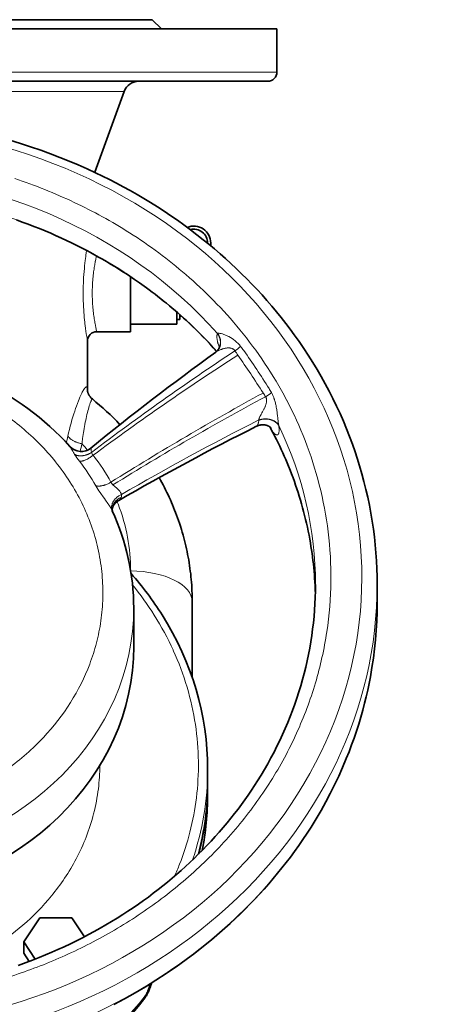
# Model space of a CAD drawing. Header units: inches. Extents: x 2941 to 3337, y 359 to 776.
# Tile 12 of 28: x 3139 to 3166, y 524 to 588. Entities that reach past the tile are written whole.
import ezdxf

# ---------------------------------------------------------------- set-up
doc = ezdxf.new("R2010")
doc.units = ezdxf.units.IN
doc.header["$MEASUREMENT"] = 0

msp = doc.modelspace()

# ---------------------------------------------------------------- linework, layer by layer
at = {"color": 7, "lineweight": 35}
for p, q in [((3147.376, 588.282), (3126.976, 588.282)), ((3155.476, 587.682), (3098.476, 587.682)), ((3126.976, 584.282), (3154.876, 584.282)), ((3143.645, 578.37), (3145.557, 583.625)), ((3149.976, 545.6), (3149.976, 550.477))]:
    msp.add_line(p, q, dxfattribs=at)
at = {"color": 7, "lineweight": 35, "ltscale": 0.106066}
msp.add_line((3147.376, 588.282), (3147.976, 587.682), dxfattribs=at)
at = {"color": 7, "lineweight": 35, "ltscale": 0.35}
msp.add_line((3155.476, 584.882), (3155.476, 587.682), dxfattribs=at)
at = {"color": 7, "lineweight": 13}
for p, q in [((3155.476, 584.882), (3126.976, 584.882)), ((3145.557, 583.625), (3135.885, 583.625))]:
    msp.add_line(p, q, dxfattribs=at)
at = {"color": 7, "lineweight": 35, "ltscale": 0.001794}
msp.add_line((3150.976, 573.776), (3150.976, 573.761), dxfattribs=at)
at = {"color": 7, "lineweight": 35, "ltscale": 0.022437}
msp.add_line((3151.176, 573.596), (3151.176, 573.776), dxfattribs=at)
at = {"color": 7, "lineweight": 13, "ltscale": 0.015825}
msp.add_line((3143.76, 572.947), (3143.733, 572.823), dxfattribs=at)
at = {"color": 7, "lineweight": 35, "ltscale": 0.133968}
msp.add_line((3145.976, 570.518), (3145.976, 571.589), dxfattribs=at)
at = {"color": 7, "lineweight": 35, "ltscale": 0.3125}
for p, q in [((3145.976, 568.018), (3145.976, 570.518)), ((3146.176, 550.07), (3146.176, 547.57))]:
    msp.add_line(p, q, dxfattribs=at)
at = {"color": 7, "lineweight": 35, "ltscale": 0.096886}
msp.add_line((3148.976, 569.293), (3148.976, 568.518), dxfattribs=at)
at = {"color": 7, "lineweight": 35, "ltscale": 0.375}
msp.add_line((3145.976, 568.518), (3148.976, 568.518), dxfattribs=at)
at = {"color": 7, "lineweight": 35, "ltscale": 0.025}
msp.add_line((3148.976, 568.818), (3149.176, 568.818), dxfattribs=at)
at = {"color": 7, "lineweight": 35, "ltscale": 0.037425}
msp.add_line((3149.176, 568.818), (3149.176, 569.117), dxfattribs=at)
at = {"color": 7, "lineweight": 35, "ltscale": 0.013904}
msp.add_line((3149.176, 569.018), (3149.288, 569.018), dxfattribs=at)
at = {"color": 7, "lineweight": 13, "ltscale": 0.006316}
msp.add_line((3143.765, 568.067), (3143.776, 568.018), dxfattribs=at)
at = {"color": 7, "lineweight": 35, "ltscale": 0.275}
msp.add_line((3143.776, 568.018), (3145.976, 568.018), dxfattribs=at)
at = {"color": 7, "lineweight": 13, "ltscale": 0.001131}
msp.add_line((3151.609, 567.898), (3151.616, 567.903), dxfattribs=at)
at = {"color": 7, "lineweight": 35, "ltscale": 0.404482}
msp.add_line((3143.176, 564.182), (3143.176, 567.418), dxfattribs=at)
at = {"color": 7, "lineweight": 13, "ltscale": 0.002916}
msp.add_line((3154.292, 562.265), (3154.295, 562.288), dxfattribs=at)
at = {"color": 7, "lineweight": 13, "ltscale": 0.003127}
msp.add_line((3155.588, 561.946), (3155.593, 561.922), dxfattribs=at)
at = {"color": 7, "lineweight": 13, "ltscale": 0.014204}
msp.add_line((3144.912, 558.002), (3144.998, 557.928), dxfattribs=at)
at = {"color": 7, "lineweight": 35, "ltscale": 0.15}
msp.add_line((3161.976, 551.598), (3161.976, 550.398), dxfattribs=at)
at = {"color": 7, "lineweight": 35, "ltscale": 0.1125}
msp.add_line((3150.976, 538.693), (3150.976, 539.593), dxfattribs=at)
at = {"color": 7, "lineweight": 35, "ltscale": 0.0875}
msp.add_line((3150.976, 537.944), (3150.976, 538.644), dxfattribs=at)
at = {"color": 7, "lineweight": 35, "ltscale": 0.234187}
msp.add_line((3139.04, 528.396), (3140.079, 529.954), dxfattribs=at)
at = {"color": 7, "lineweight": 35, "ltscale": 0.259808}
msp.add_line((3140.079, 529.954), (3142.158, 529.954), dxfattribs=at)
at = {"color": 7, "lineweight": 35, "ltscale": 0.185139}
msp.add_line((3142.158, 529.954), (3142.979, 528.722), dxfattribs=at)
at = {"color": 7, "lineweight": 35, "ltscale": 0.168411}
msp.add_line((3139.787, 527.275), (3139.04, 528.396), dxfattribs=at)
at = {"color": 7, "lineweight": 35, "ltscale": 0.09375}
msp.add_line((3139.04, 528.396), (3139.04, 527.646), dxfattribs=at)
at = {"color": 7, "lineweight": 35, "ltscale": 0.078702}
msp.add_line((3139.04, 527.646), (3139.389, 527.122), dxfattribs=at)
at = {"color": 7, "lineweight": 35}
for points in [[(3138.136, 580.455), (3138.82, 580.248), (3139.488, 580.033), (3140.138, 579.809), (3140.773, 579.579), (3141.391, 579.343), (3141.993, 579.1), (3142.579, 578.852), (3143.149, 578.599), (3143.704, 578.342)], [(3143.704, 578.342), (3144.157, 578.125), (3144.606, 577.901), (3145.056, 577.669), (3145.503, 577.43), (3145.95, 577.184), (3146.394, 576.931), (3146.837, 576.669), (3147.276, 576.402), (3147.714, 576.126), (3148.149, 575.844), (3148.582, 575.553), (3149.01, 575.256), (3149.436, 574.95), (3149.858, 574.639), (3150.277, 574.319), (3150.691, 573.992), (3151.058, 573.694), (3151.421, 573.39), (3151.781, 573.081), (3152.136, 572.766), (3152.488, 572.445), (3152.835, 572.118), (3153.178, 571.786), (3153.517, 571.449), (3153.851, 571.106), (3154.18, 570.758), (3154.504, 570.404), (3154.823, 570.045), (3155.137, 569.681), (3155.445, 569.312), (3155.748, 568.938), (3156.045, 568.559), (3156.323, 568.192), (3156.597, 567.82), (3156.909, 567.38), (3157.213, 566.935), (3157.51, 566.484), (3157.798, 566.028), (3158.077, 565.566), (3158.348, 565.1), (3158.61, 564.629), (3158.863, 564.153), (3159.107, 563.674), (3159.342, 563.189), (3159.567, 562.701), (3159.783, 562.209), (3159.989, 561.714), (3160.185, 561.215), (3160.372, 560.714), (3160.548, 560.209), (3160.682, 559.804), (3160.839, 559.3), (3160.986, 558.793), (3161.122, 558.285), (3161.249, 557.774), (3161.366, 557.262), (3161.472, 556.749), (3161.568, 556.235), (3161.654, 555.72), (3161.73, 555.204), (3161.796, 554.688), (3161.851, 554.173), (3161.896, 553.656), (3161.931, 553.141), (3161.956, 552.626), (3161.971, 552.112), (3161.976, 551.598)], [(3138.559, 575.276), (3138.942, 575.14), (3139.318, 575.001), (3139.693, 574.857), (3140.061, 574.712), (3140.428, 574.561), (3140.788, 574.409), (3141.147, 574.252), (3141.499, 574.093), (3141.849, 573.93)], [(3141.849, 573.93), (3142.103, 573.808), (3142.356, 573.685), (3142.612, 573.557), (3142.866, 573.426), (3143.124, 573.292), (3143.381, 573.155), (3143.64, 573.013), (3143.898, 572.869), (3144.159, 572.721), (3144.419, 572.569), (3144.681, 572.413), (3144.942, 572.255), (3145.211, 572.087), (3145.478, 571.917), (3145.703, 571.771), (3145.928, 571.622), (3146.235, 571.414), (3146.543, 571.2), (3146.697, 571.091), (3146.85, 570.981), (3147.015, 570.861), (3147.179, 570.74), (3147.371, 570.596), (3147.561, 570.451), (3147.747, 570.307), (3147.933, 570.161), (3148.12, 570.011), (3148.305, 569.861), (3148.491, 569.707), (3148.675, 569.552), (3148.86, 569.393), (3149.044, 569.233), (3149.229, 569.07), (3149.412, 568.906), (3149.595, 568.738), (3149.777, 568.568), (3149.994, 568.362), (3150.209, 568.154), (3150.439, 567.926), (3150.667, 567.695), (3150.893, 567.461), (3151.117, 567.223), (3151.34, 566.981), (3151.561, 566.735)], [(3151.783, 567.166), (3151.782, 567.147), (3151.78, 567.134), (3151.778, 567.118), (3151.775, 567.102), (3151.77, 567.083), (3151.764, 567.062), (3151.759, 567.044), (3151.752, 567.026)], [(3143.176, 564.189), (3143.179, 564.162), (3143.184, 564.137), (3143.187, 564.121), (3143.192, 564.102), (3143.198, 564.081), (3143.206, 564.056), (3143.216, 564.03), (3143.225, 564.006), (3143.236, 563.981), (3143.248, 563.955), (3143.262, 563.928), (3143.276, 563.903), (3143.291, 563.878), (3143.307, 563.853), (3143.324, 563.828), (3143.342, 563.804), (3143.361, 563.78), (3143.381, 563.756), (3143.402, 563.733), (3143.423, 563.711), (3143.445, 563.69), (3143.469, 563.669), (3143.493, 563.648)], [(3154.145, 561.874), (3154.174, 561.888), (3154.203, 561.901), (3154.233, 561.913), (3154.262, 561.923), (3154.283, 561.93), (3154.304, 561.936), (3154.324, 561.942), (3154.345, 561.947), (3154.366, 561.952), (3154.387, 561.956), (3154.419, 561.961), (3154.45, 561.965), (3154.482, 561.968), (3154.514, 561.97), (3154.546, 561.971), (3154.578, 561.971), (3154.609, 561.97), (3154.639, 561.967), (3154.67, 561.964), (3154.701, 561.959), (3154.731, 561.953), (3154.761, 561.947), (3154.79, 561.939), (3154.819, 561.93), (3154.846, 561.921), (3154.873, 561.911), (3154.9, 561.899), (3154.925, 561.888), (3154.948, 561.876), (3154.969, 561.864), (3154.987, 561.853), (3155.001, 561.844), (3155.022, 561.829), (3155.038, 561.817), (3155.056, 561.802)], [(3155.017, 561.833), (3155.127, 561.628), (3155.236, 561.423), (3155.342, 561.216), (3155.448, 561.007), (3155.551, 560.796), (3155.653, 560.585), (3155.754, 560.37), (3155.852, 560.155), (3155.948, 559.939), (3156.044, 559.719), (3156.137, 559.498), (3156.228, 559.276), (3156.327, 559.029), (3156.423, 558.781), (3156.516, 558.531), (3156.603, 558.293), (3156.686, 558.055), (3156.768, 557.813), (3156.847, 557.571), (3156.924, 557.327), (3156.998, 557.081), (3157.07, 556.834), (3157.14, 556.586), (3157.207, 556.335), (3157.272, 556.084), (3157.334, 555.831), (3157.393, 555.577), (3157.45, 555.321), (3157.504, 555.064), (3157.556, 554.802), (3157.605, 554.539), (3157.645, 554.308), (3157.683, 554.077), (3157.719, 553.846), (3157.752, 553.619), (3157.783, 553.391), (3157.811, 553.162), (3157.838, 552.932), (3157.862, 552.702), (3157.884, 552.471), (3157.903, 552.237), (3157.921, 552.003), (3157.936, 551.769), (3157.95, 551.512), (3157.961, 551.255), (3157.969, 550.997)], [(3147.827, 558.54), (3147.915, 558.383), (3148.001, 558.225), (3148.085, 558.067), (3148.168, 557.907), (3148.249, 557.747), (3148.328, 557.585), (3148.406, 557.424), (3148.481, 557.261), (3148.555, 557.098), (3148.627, 556.934), (3148.698, 556.769), (3148.766, 556.604), (3148.833, 556.438), (3148.897, 556.271), (3148.96, 556.104), (3149.023, 555.931), (3149.085, 555.758), (3149.144, 555.583), (3149.209, 555.383), (3149.272, 555.182), (3149.33, 554.988), (3149.385, 554.793), (3149.431, 554.625), (3149.475, 554.456), (3149.517, 554.287), (3149.561, 554.105), (3149.602, 553.922), (3149.641, 553.739), (3149.677, 553.558), (3149.712, 553.377), (3149.744, 553.195), (3149.774, 553.013), (3149.802, 552.831), (3149.828, 552.649), (3149.852, 552.468), (3149.874, 552.286), (3149.893, 552.104), (3149.911, 551.923), (3149.926, 551.741), (3149.94, 551.559), (3149.951, 551.379), (3149.96, 551.198), (3149.967, 551.017), (3149.972, 550.837), (3149.975, 550.657), (3149.976, 550.477)], [(3145.203, 557.059), (3145.173, 557.041), (3145.143, 557.021), (3145.115, 557.001), (3145.088, 556.98), (3145.061, 556.958), (3145.035, 556.935), (3145.01, 556.911), (3144.987, 556.886), (3144.964, 556.861), (3144.942, 556.834), (3144.922, 556.807), (3144.904, 556.782), (3144.886, 556.754), (3144.869, 556.726), (3144.854, 556.698), (3144.841, 556.67), (3144.832, 556.651), (3144.822, 556.626), (3144.813, 556.603), (3144.806, 556.581), (3144.8, 556.563), (3144.793, 556.537), (3144.788, 556.515), (3144.785, 556.498), (3144.783, 556.482), (3144.782, 556.476)], [(3144.88, 524.33), (3145.572, 524.696), (3146.261, 525.08), (3146.94, 525.479), (3147.615, 525.896), (3148.28, 526.327), (3148.937, 526.775), (3149.584, 527.238), (3150.14, 527.654), (3150.686, 528.082), (3151.225, 528.521), (3151.754, 528.971), (3152.093, 529.269), (3152.428, 529.572), (3152.758, 529.88), (3153.084, 530.192), (3153.405, 530.508), (3153.722, 530.829), (3154.034, 531.154), (3154.342, 531.484), (3154.644, 531.817), (3154.941, 532.154), (3155.233, 532.495), (3155.52, 532.841), (3155.801, 533.189), (3156.077, 533.542), (3156.348, 533.898), (3156.612, 534.258), (3156.891, 534.648), (3157.163, 535.043), (3157.427, 535.441), (3157.685, 535.843), (3158.017, 536.38), (3158.336, 536.925), (3158.642, 537.474), (3158.935, 538.029), (3159.215, 538.587), (3159.482, 539.151), (3159.735, 539.716), (3159.976, 540.288), (3160.152, 540.732), (3160.321, 541.179), (3160.481, 541.626), (3160.634, 542.076), (3160.778, 542.526), (3160.913, 542.978), (3161.041, 543.43), (3161.16, 543.884), (3161.265, 544.313), (3161.363, 544.745), (3161.454, 545.175), (3161.537, 545.607), (3161.641, 546.209), (3161.731, 546.813), (3161.807, 547.413), (3161.868, 548.015), (3161.916, 548.613), (3161.95, 549.212), (3161.97, 549.805), (3161.976, 550.399)], [(3154.213, 538.845), (3154.016, 538.538), (3153.815, 538.233), (3153.606, 537.927), (3153.394, 537.624), (3153.173, 537.32), (3152.949, 537.018), (3152.717, 536.716), (3152.481, 536.417), (3152.237, 536.117), (3151.989, 535.821), (3151.733, 535.524), (3151.473, 535.231), (3151.205, 534.938), (3150.933, 534.649), (3150.654, 534.36), (3150.37, 534.075), (3150.1, 533.81), (3149.826, 533.549), (3149.545, 533.289), (3149.261, 533.032), (3148.971, 532.777), (3148.677, 532.525), (3148.376, 532.275), (3148.072, 532.028), (3147.762, 531.783), (3147.449, 531.542), (3147.129, 531.303), (3146.806, 531.068), (3146.477, 530.835), (3146.144, 530.607), (3145.806, 530.38), (3145.464, 530.159), (3145.104, 529.931), (3144.74, 529.709), (3144.37, 529.489), (3143.997, 529.274), (3143.618, 529.063), (3143.237, 528.857), (3142.849, 528.655), (3142.459, 528.458), (3142.064, 528.264), (3141.665, 528.077), (3141.262, 527.893), (3140.857, 527.714), (3140.446, 527.54), (3140.034, 527.372), (3139.616, 527.208), (3139.197, 527.05), (3138.682, 526.864)], [(3146.797, 524.596), (3146.829, 524.639), (3146.86, 524.681), (3146.89, 524.724), (3146.919, 524.767), (3146.947, 524.809), (3146.974, 524.852), (3147, 524.895), (3147.025, 524.939), (3147.05, 524.982), (3147.073, 525.026), (3147.096, 525.071), (3147.119, 525.116), (3147.134, 525.148), (3147.149, 525.181), (3147.163, 525.211), (3147.176, 525.242), (3147.189, 525.273), (3147.211, 525.33), (3147.23, 525.382), (3147.249, 525.434), (3147.266, 525.489), (3147.274, 525.517)]]:
    msp.add_lwpolyline(points, dxfattribs=at)
at = {"color": 7, "lineweight": 13}
for points in [[(3143.122, 573.293), (3143.093, 573.109), (3143.078, 573.005), (3143.062, 572.893), (3143.046, 572.776), (3143.031, 572.653), (3143.01, 572.48), (3142.991, 572.3), (3142.972, 572.114), (3142.956, 571.925), (3142.941, 571.732), (3142.928, 571.535), (3142.923, 571.435), (3142.918, 571.335), (3142.91, 571.166), (3142.905, 570.996), (3142.901, 570.825), (3142.899, 570.653), (3142.898, 570.481), (3142.899, 570.309), (3142.902, 570.151), (3142.906, 569.995), (3142.912, 569.839), (3142.918, 569.685), (3142.924, 569.582), (3142.93, 569.481), (3142.936, 569.38), (3142.943, 569.281), (3142.958, 569.085), (3142.971, 568.931), (3142.986, 568.782), (3143.001, 568.636), (3143.013, 568.53), (3143.025, 568.427), (3143.05, 568.23), (3143.075, 568.049), (3143.099, 567.884), (3143.115, 567.786), (3143.129, 567.697), (3143.146, 567.596), (3143.176, 567.418)], [(3151.609, 567.898), (3151.603, 567.881), (3151.597, 567.864), (3151.593, 567.845), (3151.59, 567.831), (3151.587, 567.817), (3151.584, 567.802), (3151.582, 567.786), (3151.579, 567.754), (3151.577, 567.721), (3151.577, 567.686), (3151.577, 567.666), (3151.578, 567.646), (3151.581, 567.604), (3151.585, 567.56), (3151.591, 567.515), (3151.598, 567.469), (3151.605, 567.43), (3151.614, 567.389), (3151.623, 567.348), (3151.63, 567.318), (3151.638, 567.287), (3151.647, 567.254), (3151.657, 567.221), (3151.674, 567.163), (3151.693, 567.104), (3151.713, 567.044), (3151.735, 566.983)], [(3151.633, 567.91), (3151.646, 567.913), (3151.66, 567.915), (3151.676, 567.916), (3151.688, 567.917), (3151.7, 567.917), (3151.714, 567.916), (3151.728, 567.915), (3151.757, 567.912)], [(3151.504, 566.689), (3151.521, 566.701), (3151.538, 566.713), (3151.557, 566.724), (3151.576, 566.736), (3151.614, 566.758), (3151.655, 566.779), (3151.696, 566.8), (3151.738, 566.82), (3151.788, 566.842), (3151.839, 566.862), (3151.866, 566.872), (3151.892, 566.882), (3151.918, 566.891), (3151.944, 566.899), (3151.986, 566.912), (3152.029, 566.924), (3152.072, 566.935), (3152.115, 566.944), (3152.158, 566.952), (3152.198, 566.958), (3152.239, 566.962), (3152.259, 566.964), (3152.279, 566.965), (3152.311, 566.966), (3152.343, 566.966), (3152.375, 566.965), (3152.406, 566.962), (3152.437, 566.958), (3152.463, 566.954), (3152.488, 566.948), (3152.513, 566.941), (3152.538, 566.933), (3152.562, 566.924), (3152.585, 566.914), (3152.607, 566.903), (3152.629, 566.89), (3152.649, 566.877), (3152.668, 566.862), (3152.686, 566.847), (3152.703, 566.831), (3152.719, 566.813), (3152.733, 566.795), (3152.747, 566.776)], [(3142.804, 564.023), (3142.837, 564.087), (3142.868, 564.146), (3142.898, 564.2), (3142.913, 564.225), (3142.927, 564.249), (3142.941, 564.271), (3142.955, 564.292), (3142.971, 564.316), (3142.987, 564.337)], [(3142.987, 564.337), (3143.007, 564.362), (3143.016, 564.373), (3143.025, 564.383), (3143.037, 564.396), (3143.049, 564.406), (3143.06, 564.415), (3143.071, 564.422), (3143.077, 564.425), (3143.083, 564.428), (3143.09, 564.43), (3143.096, 564.432), (3143.103, 564.432), (3143.108, 564.432), (3143.113, 564.431)], [(3143.113, 564.431), (3143.118, 564.429), (3143.123, 564.427), (3143.128, 564.423), (3143.131, 564.42), (3143.134, 564.417), (3143.141, 564.408), (3143.146, 564.399), (3143.15, 564.389), (3143.155, 564.377), (3143.158, 564.367), (3143.16, 564.357), (3143.165, 564.333), (3143.168, 564.316), (3143.171, 564.283)], [(3155.114, 564.069), (3155.14, 564.023), (3155.165, 563.976), (3155.189, 563.929), (3155.212, 563.881), (3155.233, 563.832), (3155.25, 563.791), (3155.267, 563.75), (3155.282, 563.708), (3155.293, 563.676), (3155.304, 563.644), (3155.315, 563.612), (3155.325, 563.58)], [(3142.821, 560.739), (3142.841, 560.913), (3142.852, 560.999), (3142.863, 561.085), (3142.88, 561.213), (3142.897, 561.339), (3142.916, 561.465), (3142.936, 561.589), (3142.959, 561.728), (3142.983, 561.866), (3143.007, 562.001), (3143.033, 562.134), (3143.059, 562.264), (3143.086, 562.391), (3143.114, 562.514), (3143.144, 562.642), (3143.175, 562.765), (3143.205, 562.884), (3143.236, 562.996), (3143.266, 563.102), (3143.296, 563.2), (3143.311, 563.248), (3143.325, 563.293), (3143.339, 563.335), (3143.353, 563.374), (3143.375, 563.437), (3143.396, 563.492), (3143.407, 563.517), (3143.416, 563.541), (3143.429, 563.568), (3143.44, 563.592), (3143.451, 563.612), (3143.457, 563.621), (3143.462, 563.629), (3143.467, 563.636), (3143.472, 563.642), (3143.475, 563.645), (3143.478, 563.647), (3143.482, 563.649), (3143.485, 563.65), (3143.488, 563.65), (3143.491, 563.65), (3143.493, 563.648)], [(3154.732, 563.798), (3154.744, 563.779), (3154.755, 563.759), (3154.764, 563.739), (3154.772, 563.718), (3154.78, 563.697), (3154.786, 563.675), (3154.789, 563.662), (3154.792, 563.648), (3154.794, 563.634), (3154.797, 563.62), (3154.8, 563.592), (3154.801, 563.563), (3154.801, 563.534), (3154.8, 563.504), (3154.798, 563.473), (3154.794, 563.442), (3154.789, 563.411), (3154.782, 563.38), (3154.778, 563.36), (3154.773, 563.34), (3154.761, 563.3), (3154.749, 563.26), (3154.735, 563.22), (3154.721, 563.184), (3154.706, 563.148), (3154.691, 563.112), (3154.679, 563.086), (3154.667, 563.059), (3154.648, 563.019), (3154.628, 562.98), (3154.607, 562.939), (3154.586, 562.899), (3154.557, 562.847), (3154.538, 562.812), (3154.499, 562.742), (3154.46, 562.672), (3154.44, 562.636), (3154.412, 562.584), (3154.386, 562.532), (3154.373, 562.506), (3154.361, 562.48), (3154.349, 562.454), (3154.338, 562.428), (3154.324, 562.392), (3154.318, 562.374), (3154.312, 562.357), (3154.305, 562.333), (3154.299, 562.311), (3154.295, 562.288)], [(3155.325, 563.58), (3155.342, 563.52), (3155.358, 563.46), (3155.374, 563.399), (3155.388, 563.338), (3155.401, 563.276), (3155.414, 563.215), (3155.423, 563.168), (3155.431, 563.121), (3155.447, 563.027)], [(3154.292, 562.265), (3154.288, 562.218), (3154.282, 562.173), (3154.278, 562.151), (3154.275, 562.13), (3154.269, 562.099), (3154.262, 562.07), (3154.254, 562.042), (3154.246, 562.016), (3154.241, 562.002), (3154.236, 561.989), (3154.231, 561.977), (3154.225, 561.966), (3154.217, 561.95), (3154.208, 561.935), (3154.198, 561.921), (3154.188, 561.909), (3154.178, 561.898), (3154.167, 561.889), (3154.156, 561.881), (3154.145, 561.874)], [(3155.593, 561.922), (3155.578, 561.947), (3155.562, 561.971), (3155.545, 561.995), (3155.527, 562.018), (3155.507, 562.041), (3155.487, 562.063), (3155.466, 562.084), (3155.453, 562.096), (3155.44, 562.108), (3155.426, 562.119), (3155.412, 562.13), (3155.383, 562.152), (3155.353, 562.173), (3155.322, 562.192), (3155.294, 562.208), (3155.265, 562.224), (3155.236, 562.238), (3155.205, 562.252), (3155.175, 562.264), (3155.149, 562.274), (3155.122, 562.283), (3155.095, 562.292), (3155.075, 562.298), (3155.055, 562.303), (3155.013, 562.313), (3154.971, 562.322), (3154.929, 562.329), (3154.886, 562.335), (3154.843, 562.339), (3154.8, 562.342), (3154.756, 562.343), (3154.713, 562.343), (3154.67, 562.341), (3154.627, 562.338), (3154.585, 562.334), (3154.542, 562.328), (3154.499, 562.321), (3154.457, 562.313), (3154.415, 562.303), (3154.374, 562.292), (3154.333, 562.279), (3154.292, 562.265)], [(3155.588, 561.946), (3155.575, 561.968), (3155.561, 561.989), (3155.546, 562.009), (3155.531, 562.029), (3155.516, 562.047), (3155.501, 562.064), (3155.485, 562.08), (3155.473, 562.092), (3155.46, 562.104), (3155.434, 562.127), (3155.407, 562.148), (3155.379, 562.169), (3155.35, 562.189), (3155.32, 562.207), (3155.289, 562.225), (3155.258, 562.241), (3155.225, 562.256), (3155.193, 562.27), (3155.159, 562.283), (3155.125, 562.295), (3155.105, 562.302), (3155.084, 562.308), (3155.063, 562.314), (3155.042, 562.32), (3154.999, 562.33), (3154.956, 562.338), (3154.913, 562.345), (3154.869, 562.351), (3154.825, 562.355), (3154.781, 562.357), (3154.736, 562.358), (3154.692, 562.358), (3154.648, 562.356), (3154.603, 562.353), (3154.559, 562.348), (3154.515, 562.342), (3154.471, 562.334), (3154.428, 562.325), (3154.384, 562.315), (3154.342, 562.303), (3154.3, 562.29), (3154.295, 562.288)], [(3155.181, 561.538), (3155.214, 561.501), (3155.231, 561.482), (3155.247, 561.464), (3155.262, 561.448), (3155.277, 561.433), (3155.3, 561.411), (3155.323, 561.391), (3155.345, 561.373), (3155.367, 561.357), (3155.378, 561.349), (3155.389, 561.343), (3155.399, 561.337), (3155.409, 561.332), (3155.422, 561.325), (3155.435, 561.32), (3155.447, 561.316), (3155.461, 561.313), (3155.468, 561.313), (3155.475, 561.312), (3155.484, 561.312), (3155.494, 561.313), (3155.503, 561.315), (3155.512, 561.318), (3155.519, 561.321), (3155.526, 561.325), (3155.533, 561.33), (3155.538, 561.333), (3155.543, 561.338), (3155.552, 561.348), (3155.56, 561.359), (3155.567, 561.37), (3155.574, 561.382), (3155.58, 561.396), (3155.584, 561.406), (3155.587, 561.417), (3155.591, 561.429), (3155.594, 561.442), (3155.6, 561.468), (3155.604, 561.496), (3155.608, 561.526), (3155.611, 561.557), (3155.612, 561.578), (3155.612, 561.599), (3155.613, 561.623), (3155.613, 561.648), (3155.613, 561.673), (3155.612, 561.699), (3155.609, 561.752), (3155.605, 561.807), (3155.6, 561.863), (3155.593, 561.922)], [(3141.899, 561.239), (3141.908, 561.226), (3141.916, 561.214), (3141.925, 561.201), (3141.935, 561.189), (3141.955, 561.164), (3141.977, 561.14), (3142, 561.117), (3142.025, 561.094), (3142.04, 561.08), (3142.056, 561.067), (3142.072, 561.054), (3142.089, 561.041), (3142.123, 561.016), (3142.158, 560.993), (3142.194, 560.97), (3142.23, 560.948), (3142.268, 560.928), (3142.306, 560.908), (3142.346, 560.889), (3142.379, 560.874), (3142.412, 560.859), (3142.446, 560.846), (3142.472, 560.836), (3142.498, 560.826), (3142.551, 560.808), (3142.604, 560.791), (3142.657, 560.776), (3142.712, 560.762), (3142.766, 560.75), (3142.821, 560.739)], [(3142.029, 560.565), (3142.038, 560.555), (3142.047, 560.543), (3142.057, 560.528), (3142.067, 560.512), (3142.083, 560.488), (3142.099, 560.46), (3142.122, 560.42), (3142.175, 560.327), (3142.215, 560.257), (3142.237, 560.22), (3142.271, 560.162), (3142.306, 560.105), (3142.343, 560.047)], [(3143.402, 560.461), (3143.403, 560.459), (3143.404, 560.453), (3143.405, 560.443), (3143.406, 560.435), (3143.407, 560.415)], [(3142.343, 560.047), (3142.37, 560.032), (3142.399, 560.02), (3142.428, 560.008), (3142.458, 559.997), (3142.489, 559.988), (3142.52, 559.98), (3142.552, 559.973), (3142.577, 559.969), (3142.603, 559.965), (3142.629, 559.962), (3142.648, 559.96), (3142.667, 559.958), (3142.707, 559.956), (3142.746, 559.956), (3142.786, 559.957), (3142.825, 559.96), (3142.865, 559.964), (3142.905, 559.97), (3142.945, 559.977), (3142.984, 559.985), (3143.024, 559.994), (3143.063, 560.005), (3143.097, 560.016), (3143.13, 560.027), (3143.163, 560.039), (3143.196, 560.052), (3143.218, 560.061), (3143.239, 560.07), (3143.261, 560.08), (3143.282, 560.091), (3143.303, 560.101), (3143.324, 560.112), (3143.362, 560.133), (3143.399, 560.155), (3143.436, 560.179)], [(3142.656, 559.602), (3142.673, 559.601), (3142.691, 559.6), (3142.71, 559.6), (3142.724, 559.601), (3142.739, 559.602), (3142.769, 559.605), (3142.799, 559.61), (3142.829, 559.616), (3142.859, 559.624), (3142.889, 559.632), (3142.92, 559.642), (3142.941, 559.649), (3142.962, 559.656), (3143.004, 559.672), (3143.047, 559.69), (3143.08, 559.705), (3143.113, 559.721), (3143.146, 559.737), (3143.171, 559.75), (3143.196, 559.764), (3143.246, 559.792), (3143.296, 559.821), (3143.345, 559.853), (3143.394, 559.885), (3143.442, 559.919), (3143.49, 559.954), (3143.537, 559.99)], [(3143.715, 558.014), (3143.734, 558.008), (3143.754, 558.004), (3143.775, 558), (3143.791, 557.997), (3143.806, 557.995), (3143.823, 557.993), (3143.84, 557.991), (3143.874, 557.99), (3143.909, 557.989), (3143.944, 557.99), (3143.965, 557.991), (3143.986, 557.993), (3144.008, 557.995), (3144.029, 557.998), (3144.073, 558.004), (3144.116, 558.012), (3144.16, 558.021), (3144.194, 558.029), (3144.227, 558.038), (3144.26, 558.048), (3144.285, 558.055), (3144.31, 558.063), (3144.36, 558.081), (3144.41, 558.1), (3144.46, 558.12), (3144.509, 558.142), (3144.558, 558.166), (3144.606, 558.19), (3144.654, 558.216), (3144.701, 558.244)], [(3144.832, 558.074), (3144.807, 558.098), (3144.784, 558.123), (3144.773, 558.136), (3144.762, 558.149), (3144.752, 558.162), (3144.742, 558.174), (3144.727, 558.197), (3144.719, 558.209), (3144.712, 558.221), (3144.706, 558.232), (3144.701, 558.244)], [(3143.994, 557.566), (3144.04, 557.501), (3144.085, 557.435), (3144.148, 557.348), (3144.189, 557.291), (3144.271, 557.178), (3144.352, 557.067), (3144.391, 557.013), (3144.449, 556.932), (3144.504, 556.854), (3144.557, 556.777), (3144.583, 556.739), (3144.608, 556.7), (3144.649, 556.636), (3144.669, 556.604), (3144.689, 556.572), (3144.707, 556.541), (3144.724, 556.511), (3144.746, 556.47), (3144.766, 556.43), (3144.785, 556.391)], [(3144.787, 556.386), (3144.777, 556.411), (3144.769, 556.436), (3144.761, 556.462), (3144.755, 556.488), (3144.75, 556.515), (3144.746, 556.542), (3144.744, 556.569), (3144.742, 556.593), (3144.742, 556.617), (3144.743, 556.641), (3144.744, 556.665), (3144.746, 556.681), (3144.748, 556.698), (3144.753, 556.73), (3144.76, 556.761), (3144.768, 556.792), (3144.777, 556.823), (3144.788, 556.853), (3144.8, 556.884), (3144.813, 556.914), (3144.828, 556.944), (3144.844, 556.973), (3144.853, 556.99), (3144.863, 557.006), (3144.884, 557.038), (3144.906, 557.07), (3144.93, 557.101), (3144.955, 557.132), (3144.981, 557.161), (3145.009, 557.19), (3145.035, 557.216), (3145.063, 557.241), (3145.091, 557.266), (3145.12, 557.289), (3145.15, 557.312), (3145.181, 557.334), (3145.199, 557.347), (3145.218, 557.36), (3145.257, 557.384), (3145.297, 557.406), (3145.337, 557.428), (3145.378, 557.448)], [(3145.357, 557.256), (3145.342, 557.226), (3145.327, 557.198), (3145.32, 557.184), (3145.311, 557.171), (3145.303, 557.159), (3145.295, 557.147), (3145.281, 557.128), (3145.266, 557.111), (3145.251, 557.096), (3145.243, 557.088), (3145.235, 557.082), (3145.225, 557.073), (3145.214, 557.065), (3145.203, 557.059)], [(3145.303, 557.611), (3145.32, 557.585), (3145.329, 557.571), (3145.336, 557.557), (3145.343, 557.544), (3145.35, 557.53), (3145.359, 557.51), (3145.366, 557.489), (3145.373, 557.469), (3145.378, 557.448)], [(3146.992, 525.007), (3147.013, 525.048), (3147.023, 525.069), (3147.033, 525.09), (3147.046, 525.12), (3147.059, 525.151), (3147.069, 525.18), (3147.079, 525.209)]]:
    msp.add_lwpolyline(points, dxfattribs=at)
at = {"color": 7, "lineweight": 35}
for centre, radius, start, end in [((3154.876, 584.882), 0.6, 270, 0), ((3146.497, 583.282), 1, 90, 159.99999), ((3150.076, 573.776), 1.1, 0, 112.60037), ((3150.076, 573.776), 0.9, 0, 104.68936), ((3143.776, 573.618), 0.6, 234.42279, 248.43427), ((3143.776, 567.418), 0.6, 90.00015, 179.9999), ((3252.704, 426.574), 172.84, 125.83915, 129.22816), ((3151.098, 567.239), 0.684, 306.45523, 326.02089), ((3151.028, 567.292), 0.772, 325.65186, 334.68139), ((3151.022, 567.295), 0.778, 334.6574, 339.77134), ((3131.543, 549.018), 18.89, 43.32544, 50.75679), ((3234.883, 401.227), 179.794, 116.68318, 119.9202), ((3142.768, 561.234), 0.996, 222.11883, 309.24513), ((3145.19, 556.465), 0.408, 177.74592, 193.02601), ((3130.417, 538.502), 20.825, 32.29697, 41.52338), ((3132.505, 537.947), 18.472, 348.68654, 359.98887), ((3155.063, 523.236), 8.115, 162.16277, 163.67494)]:
    msp.add_arc(centre, radius, start, end, dxfattribs=at)
at = {"color": 7, "lineweight": 13}
for centre, radius, start, end in [((3127.567, 545.203), 34.525, 64.70765, 71.61933), ((3128.21, 546.556), 33.027, 57.5938, 64.71301), ((3154.408, 570.536), 10.917, 169.16157, 170.82921), ((3154.911, 570.454), 11.425, 168.03215, 169.23064), ((3154.674, 570.481), 11.188, 172.72655, 174.94235), ((3155.29, 570.391), 11.81, 170.81722, 172.67383), ((3130.145, 549.214), 29.732, 44.48576, 49.21353), ((3154.403, 570.509), 10.915, 174.96379, 177.41344), ((3154.272, 570.517), 10.784, 177.42457, 179.99576), ((3154.268, 570.519), 10.78, 180.00878, 182.58071), ((3154.453, 570.53), 10.965, 182.59368, 185.03211), ((3130.91, 549.963), 28.661, 39.3523, 44.48801), ((3154.66, 570.552), 11.173, 185.05046, 187.26923), ((3155.258, 570.639), 11.778, 187.32128, 189.1831), ((3154.441, 570.505), 10.95, 189.17313, 190.83554), ((3154.844, 570.568), 11.357, 190.76381, 191.96966), ((3154.729, 570.534), 11.238, 191.9224, 192.68071), ((3151.658, 567.824), 0.0894, 106.3275, 117.95168), ((3151.586, 566.757), 1.167, 72.6888, 81.56401), ((3151.309, 565.819), 2.146, 67.36915, 73.08421), ((3131.738, 550.641), 27.591, 33.78242, 39.35424), ((3151.112, 565.331), 2.672, 62.48923, 67.49301), ((3151.194, 565.466), 2.514, 51.44456, 62.73165), ((3151.515, 565.872), 1.996, 36.75537, 51.39235), ((3249.31, 420.621), 175.173, 123.45244, 127.18565), ((3151.456, 568.792), 2.393, 302.6414, 313.8762), ((3192.15, 593.66), 47.701, 214.30523, 214.70483), ((3136.116, 554.413), 21.191, 35.74502, 36.6633), ((3120.434, 543.107), 40.524, 31.56308, 35.76645), ((3248.388, 418.691), 175.952, 122.85348, 126.57749), ((3089.309, 522.323), 77.461, 32.58297, 34.77439), ((3132.59, 551.21), 26.566, 27.75628, 33.78363), ((3141.878, 564.173), 1.298, 0.56033, 4.87224), ((3242.028, 403.614), 182.71, 118.5957, 122.18722), ((3193.617, 589.031), 46.354, 212.62928, 212.98092), ((3153.712, 565.64), 2.106, 298.97576, 311.73039), ((3137.805, 553.79), 20.13, 30.70526, 31.53635), ((3153.734, 559.134), 11.982, 158.53023, 161.87352), ((3148.901, 561.055), 6.781, 154.04035, 158.69233), ((3241.623, 402.087), 183.576, 118.25008, 121.81989), ((3133.409, 551.642), 25.64, 21.26857, 27.75623), ((3146.618, 561.624), 8.94, 7.17022, 9.03494), ((3128.254, 549.022), 16.636, 49.50317, 54.85114), ((3238.613, 396.332), 186.148, 116.93404, 120.05728), ((3134.505, 560.095), 21.149, 6.39838, 7.18389), ((3182.775, 565.48), 27.42, 186.34194, 186.91981), ((3159.769, 562.669), 4.243, 186.66259, 189.81009), ((3128.693, 549.535), 15.961, 43.86837, 49.50565), ((3197.192, 584.985), 48.11, 208.76729, 209.16676), ((3154.485, 561.363), 0.718, 14.09381, 38.3354), ((3097.112, 571.527), 45.954, 346.52032, 347.06356), ((3134.126, 551.921), 24.871, 14.33537, 21.26671), ((3129.175, 549.998), 15.292, 37.94871, 43.86964), ((3100.341, 571.099), 43.724, 345.61987, 346.29439), ((3132.131, 551.57), 14.083, 38.41327, 40.62304), ((3143.4, 560.46), 0.00196, 20.66945, 138.95542), ((3144.871, 560.457), 1.465, 181.653, 188.16878), ((3144.117, 560.355), 0.704, 188.70302, 194.53025), ((3147.037, 563.025), 5.559, 212.38972, 217.99889), ((3143.871, 560.29), 0.45, 194.38921, 221.89101), ((3129.674, 550.387), 14.659, 31.76231, 37.94892), ((3130.157, 550.687), 14.091, 25.34171, 31.7612), ((3148.975, 560.996), 6.047, 209.55381, 214.55586), ((3146.465, 559.813), 2.386, 226.80855, 229.38128), ((3143.138, 555.731), 2.878, 45.17723, 49.74958), ((3144.358, 556.947), 1.156, 35.05742, 45.55146), ((3134.662, 552.06), 24.317, 7.00041, 14.33128), ((3133.378, 552.325), 12.619, 20.90382, 21.70342), ((3145.078, 557.384), 0.307, 335.30261, 11.94297), ((3130.588, 550.891), 13.614, 18.73554, 25.33915), ((3133.639, 552.416), 12.344, 10.50395, 20.94195), ((3130.933, 551.009), 13.25, 12.0074, 18.73165), ((3133.932, 552.475), 12.045, 0.14691, 10.48494), ((3134.942, 552.097), 24.034, 359.33851, 6.99407), ((3131.165, 551.06), 13.012, 5.23271, 12.00254), ((3131.268, 551.07), 12.908, 358.49291, 5.22745), ((3130.551, 538.897), 20.061, 32.27486, 39.18147), ((3134.911, 552.101), 24.065, 351.45368, 359.33047), ((3131.239, 551.072), 12.937, 351.86812, 358.48789), ((3131.319, 539.38), 19.153, 24.48631, 32.2785), ((3131.086, 551.095), 13.092, 345.43005, 351.86388), ((3134.544, 552.16), 24.437, 343.47039, 351.44506), ((3130.826, 551.163), 13.361, 339.23728, 345.42726), ((3132.008, 539.696), 18.394, 16.53738, 24.48064), ((3132.51, 539.848), 17.87, 8.55497, 16.52961), ((3133.857, 552.367), 25.154, 335.51936, 343.46261), ((3132.779, 539.891), 17.598, 0.66958, 8.54635), ((3128.75, 552.546), 15.878, 311.24912, 316.76598), ((3132.915, 552.799), 26.192, 327.7215, 335.51369), ((3128.306, 553.052), 16.552, 305.74599, 311.24842), ((3131.216, 539.893), 12.76, 353.00343, 359.76904), ((3132.801, 539.894), 17.575, 353.00593, 0.66154), ((3131.815, 553.496), 27.494, 320.17475, 327.71876), ((3131.069, 539.911), 12.909, 345.66593, 353.00241), ((3132.596, 539.921), 17.782, 345.66872, 352.99959), ((3130.783, 539.984), 13.203, 338.73086, 345.6671), ((3132.204, 540.022), 18.187, 338.73329, 345.66463), ((3130.671, 554.449), 28.983, 312.94801, 320.17498), ((3130.402, 540.132), 13.613, 332.2417, 338.73353), ((3129.966, 540.36), 14.105, 326.21452, 332.24551), ((3131.852, 540.154), 18.563, 336.18986, 338.74893), ((3129.598, 555.6), 30.557, 306.08046, 312.95056), ((3129.512, 540.663), 14.65, 320.64482, 326.21941), ((3128.681, 556.855), 32.111, 299.5865, 306.08454), ((3128.158, 542.019), 16.573, 302.3852, 310.7577), ((3127.971, 558.099), 33.544, 293.4623, 299.59131), ((3127.479, 559.226), 34.774, 287.69239, 293.46721), ((3157.422, 522.041), 10.817, 160.49565, 162.97161), ((3145.716, 525.689), 1.447, 322.3396, 331.87375)]:
    msp.add_arc(centre, radius, start, end, dxfattribs=at)
for centre, major_axis, ratio, start_param, end_param in [((3126.976, 552.098), (34, 0), 0.866026, 5.783182, 10.49557), ((3126.976, 551.598), (-31, 0), 0.866025, 3.794048, 5.63069), ((3126.976, 550.398), (31, 0), 0.866025, 6.937756, 8.770162), ((3126.976, 552.098), (32, 0), 0.866025, 0.787001, 0.937659), ((3150.814, 567.372), (0.938, -0.347), 0.930083, 0.000725, 0.972848), ((3150.822, 567.39), (0.903, -0.429), 0.92669, 0.000499, 1.049349), ((3150.84, 567.422), (0.825, -0.565), 0.919323, 0.000315, 1.182396), ((3144.531, 554.333), (-0.174, -11.612), 0.291949, 3.891953, 4.079849), ((3126.976, 550.398), (-31, 0), 0.866025, 3.163999, 3.569486), ((3126.976, 551.598), (-31, 0), 0.866025, 3.141664, 3.536294), ((3139.764, 557.747), (4.332, -5.227), 0.503307, 1.222816, 1.50939), ((3140.741, 558.229), (4.307, -5.08), 0.492364, 1.178035, 1.501024), ((3145.782, 556.457), (1, -0.025), 0.880536, 2.031872, 3.141375), ((3145.976, 550.477), (-4, 0), 0.5, 3.141593, 4.711203), ((3126.976, 551.598), (-35, 0), 0.866025, 1.570796, 3.141593), ((3126.976, 550.398), (35, 0), 0.866025, 4.712389, 6.28215), ((3126.976, 550.07), (-19.2, 0), 0.866025, 1.720635, 3.141593), ((3126.976, 551.07), (17.2, 0), 0.866025, 5.600201, 5.966169), ((3126.976, 539.593), (-24, 0), 0.866025, 2.854576, 3.141593), ((3126.976, 552.098), (34, 0), 0.866026, 4.212395, 5.783189), ((3126.976, 537.943), (24, 0), 0.866025, 6.107614, 6.283219), ((-5135.1, 6581.192), (8276.448, -6049.163), 0.038226, 6.274336, 6.281068), ((3145.731, 525.969), (1.543, -0.453), 0.624236, 5.927018, 6.283861), ((3126.976, 536.443), (24, 0), 0.866025, 5.306697, 5.688877), ((3145.527, 525.586), (1.27, -0.99), 0.413033, 6.282936, 6.594695)]:
    msp.add_ellipse(centre, major_axis=major_axis, ratio=ratio, start_param=start_param, end_param=end_param, dxfattribs=at)
at = {"color": 7, "lineweight": 35}
for centre, major_axis, ratio, start_param, end_param in [((3126.881, 549.993), (19.293, 0.329), 0.879663, 0.653006, 1.058972), ((3127.099, 550.064), (19.078, 0.028), 0.883775, 6.281898, 6.666168), ((3126.924, 551.59), (31.052, 0.03), 0.860611, 5.784911, 6.282357), ((3126.976, 551.598), (-35, 0), 0.866025, 3.141593, 3.141763), ((3126.976, 550.398), (35, 0), 0.866025, 6.28215, 6.283185), ((3127.005, 539.589), (23.971, 0.018), 0.870166, 6.282543, 6.784505), ((3126.976, 547.57), (-19.2, 0), 0.866025, 1.687814, 3.141593), ((3126.976, 538.693), (24, 0), 0.866025, 6.059519, 6.283185), ((3126.976, 538.643), (24, 0), 0.866025, 6.062847, 6.283219), ((3126.976, 538.643), (24, 0), 0.866025, 0.000033, 0.001203), ((3126.885, 536.518), (24.09, -0.294), 0.874767, 5.314974, 5.695909)]:
    msp.add_ellipse(centre, major_axis=major_axis, ratio=ratio, start_param=start_param, end_param=end_param, dxfattribs=at)

doc.saveas('drawing.dxf')
